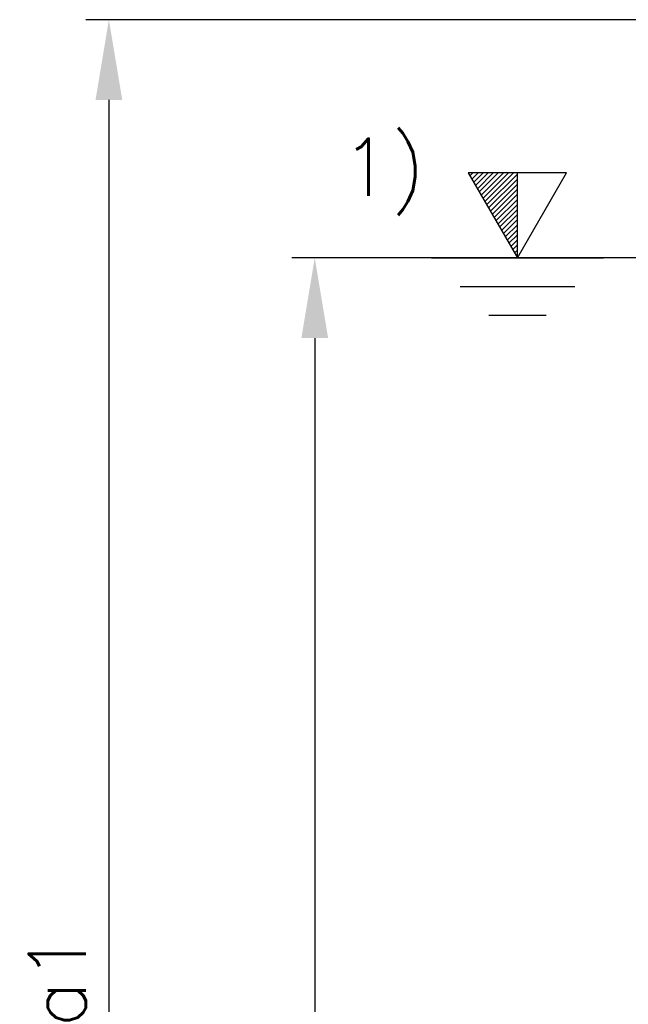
# Model space of a CAD drawing. Header units: millimetres. Extents: x 0 to 5940, y 0 to 4200.
# Tile 37 of 54: x 1805 to 2070, y 2582 to 3012. Entities that reach past the tile are written whole.
import ezdxf

# ---------------------------------------------------------------- set-up
doc = ezdxf.new("R2010")
doc.units = ezdxf.units.MM
doc.header["$LTSCALE"] = 50
doc.layers.get('DEFPOINTS').update_dxf_attribs({"linetype": 'CONTINUOUS'})
doc.layers.add('06-MASSE1', color=1, linetype='CONTINUOUS')
doc.layers.add('10-TEXT-025', color=1, linetype='CONTINUOUS')
doc.styles.add('ACA_NORM', font='ROMANS.SHX')
doc.dimstyles.new('1-10', dxfattribs={"dimscale": 10, "dimtxt": 2.5, "dimasz": 3.5, "dimexe": 1, "dimexo": 0, "dimgap": 1, "dimtad": 1, "dimdec": 0, "dimzin": 0, "dimtxsty": 'ACA_NORM', "dimcen": 0, "dimadec": 0, "dimazin": 0, "dimtfac": 2.4, "dimtdec": 0, "dimtmove": 0, "dimatfit": 3, "dimfxl": 1, "dimtolj": 1, "dimtzin": 0, "dimarcsym": 0})

# ---------------------------------------------------------------- blocks, each defined once
blk = doc.blocks.new('*D7')
at = {"layer": '06-MASSE1', "color": 0, "lineweight": -2}
for p, q in [((2231.74, 2907.76), (1923.55, 2907.76)), ((1933.55, 2872.76), (1933.55, 2208.76)), ((2146.83, 2173.76), (1923.55, 2173.76))]:
    blk.add_line(p, q, dxfattribs=at)
at = {"layer": '06-MASSE1', "color": 0}
for points in [[(1927.71, 2872.76), (1939.38, 2872.76), (1933.55, 2907.76)], [(1927.71, 2208.76), (1939.38, 2208.76), (1933.55, 2173.76)]]:
    blk.add_solid(points, dxfattribs=at)
at = {"layer": 'DEFPOINTS', "color": 0}
for p in [(2231.74, 2907.76), (1933.55, 2173.76), (2146.83, 2173.76)]:
    blk.add_point(p, dxfattribs=at)
at = {"layer": '06-MASSE1', "color": 0, "insert": (1911.05, 2540.76), "char_height": 25, "attachment_point": 5, "rotation": 90, "style": 'ACA_NORM'}
blk.add_mtext('\\A1;a', dxfattribs=at)
blk = doc.blocks.new('*D8')
at = {"layer": '06-MASSE1', "color": 0, "lineweight": -2}
for p, q in [((2256.34, 3011.76), (1833.77, 3011.76)), ((1843.77, 2976.76), (1843.77, 2208.76)), ((2146.83, 2173.76), (1833.77, 2173.76))]:
    blk.add_line(p, q, dxfattribs=at)
at = {"layer": '06-MASSE1', "color": 0}
for points in [[(1837.94, 2976.76), (1849.6, 2976.76), (1843.77, 3011.76)], [(1837.94, 2208.76), (1849.6, 2208.76), (1843.77, 2173.76)]]:
    blk.add_solid(points, dxfattribs=at)
at = {"layer": 'DEFPOINTS', "color": 0}
for p in [(2256.34, 3011.76), (1843.77, 2173.76), (2146.83, 2173.76)]:
    blk.add_point(p, dxfattribs=at)
at = {"layer": '06-MASSE1', "color": 0, "insert": (1821.27, 2592.76), "char_height": 25, "attachment_point": 5, "rotation": 90, "style": 'ACA_NORM'}
blk.add_mtext('\\A1;a1', dxfattribs=at)

msp = doc.modelspace()

# ---------------------------------------------------------------- linework, layer by layer
at = {"layer": '10-TEXT-025'}
for p, q in [((2000.49, 2944.89), (2021.92, 2907.76)), ((2021.92, 2944.89), (2000.49, 2944.89)), ((2001.24, 2943.58), (2002.56, 2944.89)), ((2002.05, 2942.17), (2004.77, 2944.89)), ((2002.86, 2940.77), (2006.97, 2944.89)), ((2003.67, 2939.37), (2009.18, 2944.89)), ((2004.48, 2937.97), (2011.39, 2944.89)), ((2005.29, 2936.57), (2013.6, 2944.89)), ((2006.1, 2935.17), (2015.81, 2944.89)), ((2006.91, 2933.77), (2018.02, 2944.89)), ((2007.71, 2932.37), (2020.23, 2944.89)), ((2008.52, 2930.97), (2021.92, 2944.36)), ((2021.92, 2907.76), (2043.35, 2944.89)), ((2043.35, 2944.89), (2021.92, 2944.89)), ((2021.92, 2907.76), (2021.92, 2944.89)), ((2009.33, 2929.57), (2021.92, 2942.15)), ((2010.14, 2928.17), (2021.92, 2939.95)), ((2010.95, 2926.76), (2021.92, 2937.74)), ((2011.76, 2925.36), (2021.92, 2935.53)), ((2012.57, 2923.96), (2021.92, 2933.32)), ((2013.38, 2922.56), (2021.92, 2931.11)), ((2014.18, 2921.16), (2021.92, 2928.9)), ((2014.99, 2919.76), (2021.92, 2926.69)), ((2015.8, 2918.36), (2021.92, 2924.48)), ((2016.61, 2916.96), (2021.92, 2922.27)), ((2017.42, 2915.56), (2021.92, 2920.06)), ((2018.23, 2914.16), (2021.92, 2917.85)), ((2019.04, 2912.76), (2021.92, 2915.64)), ((2019.85, 2911.35), (2021.92, 2913.43)), ((2020.66, 2909.95), (2021.92, 2911.22)), ((1984.42, 2907.76), (2059.42, 2907.76)), ((2021.46, 2908.55), (2021.92, 2909.01)), ((1996.92, 2895.26), (2046.92, 2895.26)), ((2009.42, 2882.76), (2034.42, 2882.76))]:
    msp.add_line(p, q, dxfattribs=at)

# ---------------------------------------------------------------- texts
at = {"layer": '10-TEXT-025', "style": 'ACA_NORM'}
msp.add_text('1)', height=25, dxfattribs=at).set_placement((1945.24, 2934.83))

# ---------------------------------------------------------------- dimensions: what is measured, and where the dimension line sits
at = {"layer": '06-MASSE1'}
for base, p1, text, picture, middle in [((1843.77, 2173.76), (2256.34, 3011.76), 'a1', '*D8', (1821.27, 2592.76)), ((1933.55, 2173.76), (2231.74, 2907.76), 'a', '*D7', (1911.05, 2540.76))]:
    dim = msp.add_linear_dim(base=base, p1=p1, p2=(2146.83, 2173.76), angle=90, text=text, dimstyle='1-10', override={"dimrnd": 10}, dxfattribs=at)
    dim.commit()
    dim.dimension.update_dxf_attribs({"geometry": picture, "text_midpoint": middle})

doc.saveas('drawing.dxf')
